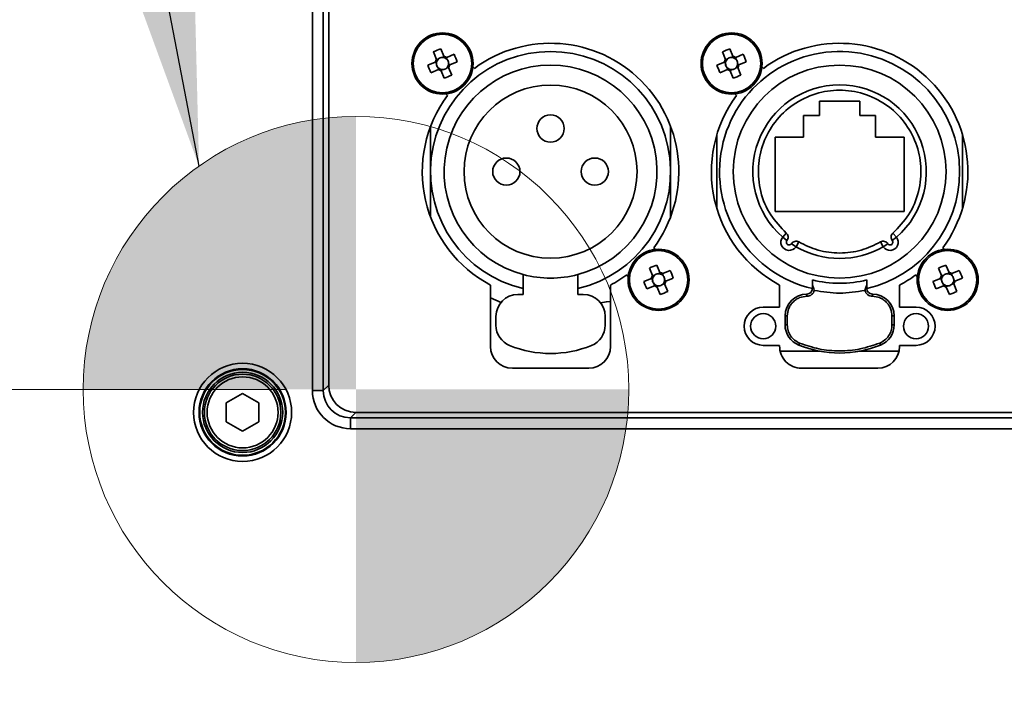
# Model space of a CAD drawing. Header units: millimetres. Extents: x 0 to 1118, y 0 to 864.
# Tile 167 of 250: x 686 to 709, y 461 to 477. Entities that reach past the tile are written whole.
import ezdxf

# ---------------------------------------------------------------- set-up
doc = ezdxf.new("R2010")
doc.units = ezdxf.units.MM
doc.styles.add('SLDTEXTSTYLE0', font='TXT', dxfattribs={"width": 0.605})
doc.dimstyles.new('SLDDIMSTYLE0', dxfattribs={"dimtxt": 0.18, "dimasz": 4.572, "dimexe": 0, "dimexo": 0.0625, "dimgap": 0, "dimtad": 0, "dimtih": 1, "dimtoh": 1, "dimdec": 0, "dimrnd": 1e-09, "dimzin": 0, "dimdsep": 46, "dimtxsty": 'Standard', "dimsah": 1, "dimcen": 0.09, "dimadec": 0, "dimazin": 0, "dimtfac": 4.572, "dimtdec": 0, "dimtofl": 0, "dimtmove": 0, "dimatfit": 3, "dimfxl": 1, "dimfrac": 2, "dimtolj": 1, "dimtzin": 0, "dimarcsym": 0})
doc.dimstyles.new('SLDDIMSTYLE6', dxfattribs={"dimtxt": 4.233333, "dimasz": 4.572, "dimexe": 0, "dimexo": 0.0625, "dimgap": 1.058333, "dimtad": 0, "dimtih": 1, "dimtoh": 1, "dimdec": 1, "dimlfac": 4, "dimrnd": 1e-09, "dimzin": 4, "dimdsep": 46, "dimtxsty": 'SLDTEXTSTYLE0', "dimsah": 1, "dimcen": 0.09, "dimadec": 0, "dimazin": 1, "dimtfac": 1, "dimtofl": 0, "dimtmove": 0, "dimatfit": 3, "dimfxl": 1, "dimfrac": 2, "dimtolj": 1, "dimtzin": 12, "dimarcsym": 0})

# ---------------------------------------------------------------- blocks, each defined once
blk = doc.blocks.new('_D_18')
at = {"color": 7, "linetype": 'Continuous', "lineweight": 0}
for p, q in [((692.081, 468.099), (558.516, 468.099)), ((560.116, 468.099), (560.116, 455.973)), ((560.116, 437.349), (560.116, 449.476)), ((645.491, 437.349), (558.516, 437.349))]:
    blk.add_line(p, q, dxfattribs=at)
at = {"color": 7, "linetype": 'Continuous', "lineweight": 18}
for points in [[(560.116, 468.099), (559.354, 463.527), (560.878, 463.527)], [(560.116, 437.349), (560.878, 441.921), (559.354, 441.921)]]:
    blk.add_solid(points, dxfattribs=at)
at = {"color": 7, "linetype": 'Continuous', "lineweight": 18, "insert": (552.84, 454.933), "char_height": 4.2333, "attachment_point": 1, "style": 'SLDTEXTSTYLE0'}
blk.add_mtext('123.0', dxfattribs=at)
blk = doc.blocks.new('SW_DOWELSYMBOL_FLIPPED_0')
at = {"linetype": 'Continuous', "lineweight": 0}
h = blk.add_hatch(color=0, dxfattribs=at)
edge = h.paths.add_edge_path(flags=0)
edge.add_arc((0, 0), 6.25, 90, 180)
edge.add_line((-6.25, 0), (0, 0))
edge.add_line((0, 0), (0, 6.25))
h = blk.add_hatch(color=0, dxfattribs=at)
edge = h.paths.add_edge_path(flags=0)
edge.add_arc((0, 0), 6.25, 270, 360)
edge.add_line((6.25, 0), (0, 0))
edge.add_line((0, 0), (0, -6.25))
at = {"color": 0, "linetype": 'Continuous', "lineweight": 0}
blk.add_circle((0, 0), 6.25, dxfattribs=at)

msp = doc.modelspace()

# ---------------------------------------------------------------- linework, layer by layer
at = {"color": 7, "linetype": 'Continuous', "lineweight": 35}
for p, q in [((692.682, 468.074), (692.682, 490.525)), ((692.932, 490.525), (692.932, 468.074)), ((693.056, 468.198), (693.056, 490.4)), ((695.454, 475.826), (695.524, 475.654)), ((695.695, 475.725), (695.625, 475.896)), ((695.699, 475.716), (695.654, 475.698)), ((695.93, 475.769), (695.759, 475.699)), ((702.076, 475.826), (702.147, 475.654)), ((702.318, 475.725), (702.247, 475.896)), ((702.321, 475.716), (702.277, 475.698)), ((702.553, 475.769), (702.381, 475.699)), ((695.498, 475.591), (695.327, 475.52)), ((695.507, 475.594), (695.525, 475.549)), ((695.573, 475.664), (695.528, 475.646)), ((695.769, 475.65), (695.75, 475.695)), ((695.821, 475.524), (695.802, 475.569)), ((695.83, 475.528), (696.001, 475.598)), ((702.12, 475.591), (701.949, 475.52)), ((702.129, 475.594), (702.148, 475.549)), ((702.195, 475.664), (702.15, 475.646)), ((702.391, 475.65), (702.373, 475.695)), ((702.443, 475.524), (702.425, 475.569)), ((702.452, 475.528), (702.623, 475.598)), ((695.397, 475.349), (695.569, 475.42)), ((695.559, 475.468), (695.577, 475.423)), ((695.629, 475.402), (695.673, 475.421)), ((695.632, 475.393), (695.703, 475.222)), ((695.755, 475.454), (695.8, 475.473)), ((695.874, 475.293), (695.803, 475.464)), ((696.394, 475.448), (696.359, 475.482)), ((702.02, 475.349), (702.191, 475.42)), ((702.181, 475.468), (702.2, 475.423)), ((702.251, 475.402), (702.296, 475.421)), ((702.255, 475.393), (702.325, 475.222)), ((702.377, 475.454), (702.422, 475.473)), ((702.496, 475.293), (702.426, 475.464)), ((703.017, 475.448), (702.982, 475.482)), ((695.741, 474.863), (695.775, 474.829)), ((702.363, 474.863), (702.398, 474.829)), ((705.224, 474.697), (704.299, 474.697)), ((704.299, 474.697), (704.299, 474.372)), ((705.224, 474.372), (705.224, 474.697)), ((704.299, 474.372), (703.936, 474.372)), ((703.936, 474.372), (703.936, 473.872)), ((705.586, 474.372), (705.224, 474.372)), ((705.586, 473.872), (705.586, 474.372)), ((695.389, 473.084), (695.389, 474.117)), ((700.889, 474.117), (700.889, 473.084)), ((701.949, 472.236), (701.949, 473.932)), ((707.574, 473.932), (707.574, 472.236)), ((703.936, 473.872), (703.286, 473.872)), ((703.286, 473.872), (703.286, 472.172)), ((706.236, 473.872), (705.586, 473.872)), ((706.236, 472.172), (706.236, 473.872)), ((695.389, 472.052), (695.389, 473.084)), ((700.889, 473.084), (700.889, 472.052)), ((703.286, 472.172), (706.236, 472.172)), ((703.457, 471.584), (703.539, 471.679)), ((705.983, 471.679), (706.065, 471.584)), ((703.555, 471.507), (703.457, 471.584)), ((703.762, 471.366), (703.657, 471.434)), ((703.825, 471.474), (703.762, 471.366)), ((705.761, 471.366), (705.698, 471.474)), ((705.866, 471.434), (705.761, 471.366)), ((706.065, 471.584), (705.967, 471.507)), ((700.537, 471.305), (700.502, 471.34)), ((707.159, 471.305), (707.125, 471.34)), ((700.404, 470.876), (700.474, 470.704)), ((700.645, 470.775), (700.575, 470.946)), ((700.649, 470.766), (700.604, 470.748)), ((700.88, 470.819), (700.709, 470.749)), ((707.026, 470.876), (707.097, 470.704)), ((707.268, 470.775), (707.197, 470.946)), ((707.271, 470.766), (707.227, 470.748)), ((707.503, 470.819), (707.331, 470.749)), ((697.514, 470.272), (697.514, 470.728)), ((698.764, 470.272), (698.764, 470.728)), ((699.883, 470.721), (699.918, 470.686)), ((700.448, 470.641), (700.277, 470.57)), ((700.457, 470.644), (700.475, 470.599)), ((700.523, 470.714), (700.478, 470.696)), ((700.719, 470.7), (700.7, 470.745)), ((700.771, 470.574), (700.752, 470.619)), ((700.78, 470.578), (700.951, 470.648)), ((706.506, 470.721), (706.54, 470.686)), ((707.07, 470.641), (706.899, 470.57)), ((707.079, 470.644), (707.098, 470.599)), ((707.145, 470.714), (707.1, 470.696)), ((707.341, 470.7), (707.323, 470.745)), ((707.393, 470.574), (707.375, 470.619)), ((707.402, 470.578), (707.573, 470.648)), ((696.764, 470.488), (696.764, 469.084)), ((699.514, 469.084), (699.514, 470.488)), ((700.347, 470.399), (700.519, 470.47)), ((700.509, 470.518), (700.527, 470.473)), ((700.579, 470.452), (700.623, 470.471)), ((700.582, 470.443), (700.653, 470.272)), ((700.705, 470.504), (700.75, 470.523)), ((700.824, 470.343), (700.753, 470.514)), ((703.386, 470.488), (703.386, 469.983)), ((704.136, 470.407), (704.136, 470.521)), ((704.136, 470.407), (704.169, 470.407)), ((704.169, 470.407), (704.181, 470.365)), ((705.341, 470.365), (705.354, 470.407)), ((705.354, 470.407), (705.386, 470.407)), ((705.386, 470.521), (705.386, 470.407)), ((706.136, 469.983), (706.136, 470.488)), ((706.97, 470.399), (707.141, 470.47)), ((707.131, 470.518), (707.15, 470.473)), ((707.201, 470.452), (707.246, 470.471)), ((707.205, 470.443), (707.275, 470.272)), ((707.327, 470.504), (707.372, 470.523)), ((707.446, 470.343), (707.376, 470.514)), ((697.005, 470.092), (696.764, 470.195)), ((697.514, 470.272), (697.389, 470.272)), ((698.889, 470.272), (698.764, 470.272)), ((704.011, 470.282), (704.011, 470.232)), ((705.511, 470.232), (705.511, 470.282)), ((703.386, 469.983), (703.011, 469.983)), ((706.511, 469.983), (706.136, 469.983)), ((696.889, 469.772), (696.889, 469.568)), ((699.389, 469.568), (699.389, 469.772)), ((703.511, 469.578), (703.511, 469.782)), ((703.511, 469.782), (703.561, 469.782)), ((703.561, 469.782), (703.561, 469.578)), ((705.961, 469.578), (705.961, 469.782)), ((705.961, 469.782), (706.011, 469.782)), ((706.011, 469.782), (706.011, 469.578)), ((703.561, 469.578), (703.511, 469.578)), ((706.011, 469.578), (705.961, 469.578)), ((703.011, 469.108), (703.386, 469.108)), ((703.386, 469.108), (703.386, 469.094)), ((704.317, 468.972), (703.399, 468.972)), ((703.842, 469.161), (703.824, 469.114)), ((706.123, 468.972), (705.206, 468.972)), ((705.68, 469.161), (705.699, 469.114)), ((706.136, 469.084), (706.136, 469.108)), ((706.136, 469.108), (706.511, 469.108)), ((697.264, 468.584), (699.014, 468.584)), ((703.886, 468.584), (705.636, 468.584)), ((692.932, 468.074), (692.682, 468.074)), ((692.932, 468.074), (693.056, 468.198)), ((691.084, 468.007), (690.709, 467.791)), ((691.459, 467.791), (691.084, 468.007)), ((690.709, 467.791), (690.709, 467.358)), ((691.459, 467.358), (691.459, 467.791)), ((693.681, 467.574), (693.556, 467.45)), ((693.556, 467.45), (760.557, 467.45)), ((693.556, 467.45), (693.556, 467.2)), ((760.432, 467.574), (693.681, 467.574)), ((690.709, 467.358), (691.084, 467.141)), ((691.084, 467.141), (691.459, 467.358)), ((760.557, 467.2), (693.556, 467.2))]:
    msp.add_line(p, q, dxfattribs=at)
at = {"color": 7, "linetype": 'Continuous', "lineweight": 35, "flags": 128}
msp.add_lwpolyline([(699.281, 470.082), (699.419, 470.106), (699.514, 470.114)], dxfattribs=at)
at = {"color": 7, "linetype": 'Continuous', "lineweight": 35}
for centre, radius in [((695.664, 475.559), 0.7), ((695.664, 475.559), 0.669), ((702.286, 475.559), 0.7), ((702.286, 475.559), 0.669), ((704.761, 473.084), 2.438), ((698.139, 473.084), 1.981), ((698.139, 474.072), 0.312), ((697.126, 473.084), 0.312), ((699.151, 473.084), 0.312), ((700.614, 470.609), 0.7), ((700.614, 470.609), 0.669), ((707.236, 470.609), 0.7), ((707.236, 470.609), 0.669), ((703.011, 469.546), 0.288), ((706.511, 469.546), 0.288), ((691.084, 467.574), 1.123), ((691.084, 467.574), 0.998), ((691.084, 467.574), 0.981), ((691.084, 467.574), 0.918), ((691.084, 467.574), 0.875), ((691.084, 467.574), 0.813)]:
    msp.add_circle(centre, radius, dxfattribs=at)
at = {"color": 7, "linetype": 'Continuous', "lineweight": 18}
msp.add_circle((693.681, 468.099), 6.25, dxfattribs=at)
at = {"color": 7, "linetype": 'Continuous', "lineweight": 35}
for centre, radius, start, end in [((698.139, 473.084), 2.938, 323.5653, 126.4347), ((704.761, 473.084), 2.938, 323.5653, 126.4347), ((698.139, 473.084), 2.75, 283.1366, 256.8634), ((696.586, 473.327), 2.744, 110.5162, 114.3803), ((695.664, 475.559), 0.169, 55.6789, 79.2177), ((693.431, 474.637), 2.744, 20.5162, 24.3803), ((704.761, 473.084), 2.75, 0, 256.8634), ((703.209, 473.327), 2.744, 110.5162, 114.3803), ((702.286, 475.559), 0.169, 55.6789, 79.2177), ((700.054, 474.637), 2.744, 20.5162, 24.3803), ((697.896, 476.482), 2.744, 200.5162, 204.3803), ((695.664, 475.559), 0.169, 145.6789, 169.2177), ((695.664, 475.559), 0.139, 160.7301, 184.018), ((695.664, 475.559), 0.139, 184.018, 220.8785), ((695.664, 475.559), 0.139, 154.1665, 160.7301), ((695.664, 475.559), 0.139, 130.8785, 154.1665), ((695.664, 475.559), 0.139, 94.018, 130.8785), ((695.664, 475.559), 0.139, 70.7301, 94.018), ((698.139, 473.084), 2.438, 284.8572, 255.1428), ((695.664, 475.559), 0.139, 64.1665, 70.7301), ((695.664, 475.559), 0.139, 40.8785, 64.1665), ((695.664, 475.559), 0.139, 310.8785, 334.1665), ((695.664, 475.559), 0.139, 4.018, 40.8785), ((695.664, 475.559), 0.139, 334.1665, 340.7301), ((695.664, 475.559), 0.139, 340.7301, 4.018), ((695.664, 475.559), 0.169, 325.6789, 349.2177), ((704.519, 476.482), 2.744, 200.5162, 204.3803), ((702.286, 475.559), 0.169, 145.6789, 169.2177), ((702.286, 475.559), 0.139, 160.7301, 184.018), ((702.286, 475.559), 0.139, 184.018, 220.8785), ((702.286, 475.559), 0.139, 154.1665, 160.7301), ((702.286, 475.559), 0.139, 130.8785, 154.1665), ((702.286, 475.559), 0.139, 94.018, 130.8785), ((702.286, 475.559), 0.139, 70.7301, 94.018), ((702.286, 475.559), 0.139, 64.1665, 70.7301), ((702.286, 475.559), 0.139, 40.8785, 64.1665), ((702.286, 475.559), 0.139, 310.8785, 334.1665), ((702.286, 475.559), 0.139, 4.018, 40.8785), ((702.286, 475.559), 0.139, 334.1665, 340.7301), ((702.286, 475.559), 0.139, 340.7301, 4.018), ((702.286, 475.559), 0.169, 325.6789, 349.2177), ((695.664, 475.559), 0.139, 220.8785, 244.1665), ((695.664, 475.559), 0.169, 235.6789, 259.2177), ((695.664, 475.559), 0.139, 244.1665, 250.7301), ((695.664, 475.559), 0.139, 250.7301, 274.018), ((695.664, 475.559), 0.139, 274.018, 310.8785), ((694.741, 477.792), 2.744, 290.5162, 294.3803), ((702.286, 475.559), 0.139, 220.8785, 244.1665), ((702.286, 475.559), 0.169, 235.6789, 259.2177), ((702.286, 475.559), 0.139, 244.1665, 250.7301), ((702.286, 475.559), 0.139, 250.7301, 274.018), ((702.286, 475.559), 0.139, 274.018, 310.8785), ((701.364, 477.792), 2.744, 290.5162, 294.3803), ((704.761, 473.084), 1.987, 311.0073, 228.9927), ((698.139, 473.084), 2.938, 143.5653, 242.0899), ((704.761, 473.084), 2.937, 143.5653, 242.0899), ((704.761, 473.084), 2.75, 283.1366, 0), ((703.604, 471.468), 0.188, 141.6964, 327.1036), ((703.604, 471.468), 0.0625, 141.6964, 327.1036), ((705.918, 471.468), 0.187, 212.8964, 38.3036), ((705.918, 471.468), 0.0625, 212.8964, 38.3036), ((704.761, 473.084), 1.987, 239.8073, 300.1927), ((701.536, 468.377), 2.744, 110.5162, 114.3803), ((700.614, 470.609), 0.169, 55.6789, 79.2177), ((698.381, 469.687), 2.744, 20.5162, 24.3803), ((708.159, 468.377), 2.744, 110.5162, 114.3803), ((707.236, 470.609), 0.169, 55.6789, 79.2177), ((705.004, 469.687), 2.744, 20.5162, 24.3803), ((698.139, 473.084), 2.438, 255.1428, 284.8572), ((698.139, 473.084), 2.937, 297.9101, 306.4347), ((702.846, 471.532), 2.744, 200.5162, 204.3803), ((700.614, 470.609), 0.169, 145.6789, 169.2177), ((700.614, 470.609), 0.139, 160.7301, 184.018), ((700.614, 470.609), 0.139, 184.018, 220.8785), ((700.614, 470.609), 0.139, 154.1665, 160.7301), ((700.614, 470.609), 0.139, 130.8785, 154.1665), ((700.614, 470.609), 0.139, 94.018, 130.8785), ((700.614, 470.609), 0.139, 70.7301, 94.018), ((700.614, 470.609), 0.139, 64.1665, 70.7301), ((700.614, 470.609), 0.139, 40.8785, 64.1665), ((700.614, 470.609), 0.139, 310.8785, 334.1665), ((700.614, 470.609), 0.139, 4.018, 40.8785), ((700.614, 470.609), 0.139, 334.1665, 340.7301), ((700.614, 470.609), 0.139, 340.7301, 4.018), ((700.614, 470.609), 0.169, 325.6789, 349.2177), ((704.761, 473.084), 2.555, 255.8406, 284.1594), ((704.761, 473.084), 2.938, 297.9101, 306.4347), ((709.469, 471.532), 2.744, 200.5162, 204.3803), ((707.236, 470.609), 0.169, 145.6789, 169.2177), ((707.236, 470.609), 0.139, 160.7301, 184.018), ((707.236, 470.609), 0.139, 184.018, 220.8785), ((707.236, 470.609), 0.139, 154.1665, 160.7301), ((707.236, 470.609), 0.139, 130.8785, 154.1665), ((707.236, 470.609), 0.139, 94.018, 130.8785), ((707.236, 470.609), 0.139, 70.7301, 94.018), ((707.236, 470.609), 0.139, 64.1665, 70.7301), ((707.236, 470.609), 0.139, 40.8785, 64.1665), ((707.236, 470.609), 0.139, 310.8785, 334.1665), ((707.236, 470.609), 0.139, 4.018, 40.8785), ((707.236, 470.609), 0.139, 334.1665, 340.7301), ((707.236, 470.609), 0.139, 340.7301, 4.018), ((707.236, 470.609), 0.169, 325.6789, 349.2177), ((700.614, 470.609), 0.139, 220.8785, 244.1665), ((700.614, 470.609), 0.169, 235.6789, 259.2177), ((700.614, 470.609), 0.139, 244.1665, 250.7301), ((700.614, 470.609), 0.139, 250.7301, 274.018), ((700.614, 470.609), 0.139, 274.018, 310.8785), ((699.691, 472.842), 2.744, 290.5162, 294.3803), ((704.011, 470.407), 0.125, 270, 360), ((705.511, 470.407), 0.125, 180, 270), ((707.236, 470.609), 0.139, 220.8785, 244.1665), ((707.236, 470.609), 0.169, 235.6789, 259.2177), ((707.236, 470.609), 0.139, 244.1665, 250.7301), ((707.236, 470.609), 0.139, 250.7301, 274.018), ((707.236, 470.609), 0.139, 274.018, 310.8785), ((706.314, 472.842), 2.744, 290.5162, 294.3803), ((697.389, 469.772), 0.5, 90, 180), ((698.889, 469.772), 0.5, 0, 90), ((704.011, 469.782), 0.5, 90, 180), ((705.511, 469.782), 0.5, 0, 90), ((703.011, 469.546), 0.438, 90, 270), ((706.511, 469.546), 0.438, 270, 90), ((697.389, 469.568), 0.5, 180, 247.9757), ((698.889, 469.568), 0.5, 292.0243, 0), ((704.011, 469.578), 0.5, 180, 247.9757), ((705.511, 469.578), 0.5, 292.0243, 0), ((697.264, 469.084), 0.5, 180, 270), ((698.139, 471.422), 2.5, 247.9757, 292.0243), ((699.014, 469.084), 0.5, 270, 0), ((703.886, 469.084), 0.5, 178.8545, 270), ((704.761, 471.432), 2.5, 247.9757, 292.0243), ((705.636, 469.084), 0.5, 270, 0)]:
    msp.add_arc(centre, radius, start, end, dxfattribs=at)
for centre, major_axis, ratio, start_param, end_param in [((695.648, 475.553), (0.114, 0.047), 0.990116, 2.77218, 3.511006), ((695.657, 475.575), (-0.047, 0.114), 0.990116, 5.913772, 6.652598), ((695.68, 475.566), (0.114, 0.047), 0.990116, 5.913772, 6.652598), ((702.27, 475.553), (0.114, 0.047), 0.990116, 2.77218, 3.511006), ((702.28, 475.575), (-0.047, 0.114), 0.990116, 5.913772, 6.652598), ((702.302, 475.566), (0.114, 0.047), 0.990116, 5.913772, 6.652598), ((695.67, 475.543), (-0.047, 0.114), 0.990116, 2.77218, 3.511006), ((702.293, 475.543), (-0.047, 0.114), 0.990116, 2.77218, 3.511006), ((700.598, 470.603), (0.114, 0.047), 0.990116, 2.77218, 3.511006), ((700.607, 470.625), (-0.047, 0.114), 0.990116, 5.913772, 6.652598), ((700.63, 470.616), (0.114, 0.047), 0.990116, 5.913772, 6.652598), ((707.22, 470.603), (0.114, 0.047), 0.990116, 2.77218, 3.511006), ((707.23, 470.625), (-0.047, 0.114), 0.990116, 5.913772, 6.652598), ((707.252, 470.616), (0.114, 0.047), 0.990116, 5.913772, 6.652598), ((700.62, 470.593), (-0.047, 0.114), 0.990116, 2.77218, 3.511006), ((707.243, 470.593), (-0.047, 0.114), 0.990116, 2.77218, 3.511006), ((693.558, 468.076), (-0.62, -0.62), 0.997265, 5.499157, 7.067214), ((693.558, 468.076), (0.444, 0.444), 0.99509, 2.357564, 3.925621), ((693.682, 468.2), (-0.443, -0.443), 0.997265, 5.499157, 7.067214)]:
    msp.add_ellipse(centre, major_axis=major_axis, ratio=ratio, start_param=start_param, end_param=end_param, dxfattribs=at)
for points, knots in [([(695.71, 475.69), (695.709, 475.692), (695.704, 475.703), (695.7, 475.714), (695.696, 475.724), (695.695, 475.725)], [0, 0, 0, 0, 0.160618, 0.883257, 1, 1, 1, 1]), ([(702.332, 475.69), (702.331, 475.692), (702.327, 475.703), (702.322, 475.714), (702.318, 475.724), (702.318, 475.725)], [0, 0, 0, 0, 0.160618, 0.883257, 1, 1, 1, 1]), ([(695.533, 475.605), (695.531, 475.604), (695.52, 475.6), (695.508, 475.595), (695.499, 475.591), (695.498, 475.591)], [0, 0, 0, 0, 0.160618, 0.883257, 1, 1, 1, 1]), ([(695.524, 475.654), (695.525, 475.653), (695.529, 475.644), (695.533, 475.632), (695.538, 475.622), (695.539, 475.62)], [0, 0, 0, 0, 0.116743, 0.839382, 1, 1, 1, 1]), ([(695.759, 475.699), (695.758, 475.698), (695.748, 475.694), (695.737, 475.69), (695.726, 475.685), (695.724, 475.684)], [0, 0, 0, 0, 0.1167429, 0.8393822, 1, 1, 1, 1]), ([(695.803, 475.464), (695.803, 475.465), (695.799, 475.475), (695.794, 475.486), (695.79, 475.497), (695.789, 475.499)], [0, 0, 0, 0, 0.116743, 0.839382, 1, 1, 1, 1]), ([(695.795, 475.513), (695.797, 475.514), (695.808, 475.519), (695.819, 475.523), (695.828, 475.527), (695.83, 475.528)], [0, 0, 0, 0, 0.160618, 0.883257, 1, 1, 1, 1]), ([(702.155, 475.605), (702.153, 475.604), (702.142, 475.6), (702.131, 475.595), (702.122, 475.591), (702.12, 475.591)], [0, 0, 0, 0, 0.160618, 0.883257, 1, 1, 1, 1]), ([(702.147, 475.654), (702.147, 475.653), (702.151, 475.644), (702.156, 475.632), (702.16, 475.622), (702.161, 475.62)], [0, 0, 0, 0, 0.116743, 0.839382, 1, 1, 1, 1]), ([(702.381, 475.699), (702.38, 475.698), (702.371, 475.694), (702.36, 475.69), (702.349, 475.685), (702.347, 475.684)], [0, 0, 0, 0, 0.1167429, 0.8393822, 1, 1, 1, 1]), ([(702.426, 475.464), (702.425, 475.465), (702.421, 475.475), (702.417, 475.486), (702.412, 475.497), (702.411, 475.499)], [0, 0, 0, 0, 0.116743, 0.839382, 1, 1, 1, 1]), ([(702.417, 475.513), (702.419, 475.514), (702.43, 475.519), (702.442, 475.523), (702.451, 475.527), (702.452, 475.528)], [0, 0, 0, 0, 0.160618, 0.883257, 1, 1, 1, 1]), ([(695.569, 475.42), (695.57, 475.42), (695.579, 475.424), (695.59, 475.429), (695.601, 475.433), (695.603, 475.434)], [0, 0, 0, 0, 0.1167429, 0.8393822, 1, 1, 1, 1]), ([(695.618, 475.428), (695.619, 475.426), (695.623, 475.415), (695.628, 475.404), (695.632, 475.395), (695.632, 475.393)], [0, 0, 0, 0, 0.160618, 0.883257, 1, 1, 1, 1]), ([(702.191, 475.42), (702.192, 475.42), (702.202, 475.424), (702.213, 475.429), (702.224, 475.433), (702.226, 475.434)], [0, 0, 0, 0, 0.1167429, 0.8393822, 1, 1, 1, 1]), ([(702.24, 475.428), (702.241, 475.426), (702.246, 475.415), (702.25, 475.404), (702.254, 475.395), (702.255, 475.393)], [0, 0, 0, 0, 0.160618, 0.883257, 1, 1, 1, 1]), ([(703.539, 471.679), (703.411, 471.811), (703.148, 472.083), (702.928, 472.62), (702.873, 473.192), (702.991, 473.746), (703.265, 474.242), (703.682, 474.639), (704.201, 474.891), (704.761, 474.974), (705.321, 474.891), (705.84, 474.639), (706.257, 474.242), (706.531, 473.746), (706.65, 473.192), (706.594, 472.62), (706.374, 472.083), (706.112, 471.811), (705.983, 471.679)], [0, 0, 0, 0, 0.061041, 0.125, 0.188959, 0.25, 0.311041, 0.375, 0.438959, 0.5, 0.561041, 0.625, 0.688959, 0.75, 0.811041, 0.875, 0.938959, 1, 1, 1, 1]), ([(703.555, 471.507), (703.564, 471.52), (703.581, 471.548), (703.584, 471.597), (703.571, 471.644), (703.55, 471.667), (703.539, 471.679)], [0, 0, 0, 0, 0.250679, 0.500186, 0.759382, 1, 1, 1, 1]), ([(705.983, 471.679), (705.972, 471.667), (705.951, 471.644), (705.938, 471.596), (705.942, 471.547), (705.959, 471.52), (705.967, 471.507)], [0, 0, 0, 0, 0.250679, 0.500186, 0.759382, 1, 1, 1, 1]), ([(703.825, 471.474), (703.81, 471.481), (703.781, 471.494), (703.731, 471.49), (703.687, 471.471), (703.666, 471.446), (703.657, 471.434)], [0, 0, 0, 0, 0.250679, 0.500186, 0.759382, 1, 1, 1, 1]), ([(705.698, 471.474), (705.553, 471.404), (705.258, 471.26), (704.761, 471.202), (704.265, 471.26), (703.97, 471.404), (703.825, 471.474)], [0, 0, 0, 0, 0.24561, 0.5, 0.75439, 1, 1, 1, 1]), ([(705.866, 471.434), (705.856, 471.447), (705.836, 471.472), (705.79, 471.491), (705.741, 471.494), (705.712, 471.481), (705.698, 471.474)], [0, 0, 0, 0, 0.250679, 0.500186, 0.759382, 1, 1, 1, 1]), ([(700.66, 470.74), (700.659, 470.742), (700.654, 470.753), (700.65, 470.764), (700.646, 470.774), (700.645, 470.775)], [0, 0, 0, 0, 0.1606178, 0.8832571, 1, 1, 1, 1]), ([(707.282, 470.74), (707.281, 470.742), (707.277, 470.753), (707.272, 470.764), (707.268, 470.774), (707.268, 470.775)], [0, 0, 0, 0, 0.160618, 0.883257, 1, 1, 1, 1]), ([(700.483, 470.655), (700.481, 470.654), (700.47, 470.65), (700.458, 470.645), (700.449, 470.641), (700.448, 470.641)], [0, 0, 0, 0, 0.160618, 0.883257, 1, 1, 1, 1]), ([(700.474, 470.704), (700.475, 470.703), (700.479, 470.694), (700.483, 470.682), (700.488, 470.672), (700.489, 470.67)], [0, 0, 0, 0, 0.116743, 0.839382, 1, 1, 1, 1]), ([(700.709, 470.749), (700.708, 470.748), (700.698, 470.744), (700.687, 470.74), (700.676, 470.735), (700.674, 470.734)], [0, 0, 0, 0, 0.116743, 0.839382, 1, 1, 1, 1]), ([(700.753, 470.514), (700.753, 470.515), (700.749, 470.525), (700.744, 470.536), (700.74, 470.547), (700.739, 470.549)], [0, 0, 0, 0, 0.116743, 0.839382, 1, 1, 1, 1]), ([(700.745, 470.563), (700.747, 470.564), (700.758, 470.569), (700.769, 470.573), (700.778, 470.577), (700.78, 470.578)], [0, 0, 0, 0, 0.160618, 0.883257, 1, 1, 1, 1]), ([(704.136, 470.521), (704.136, 470.539), (704.136, 470.576), (704.136, 470.603), (704.136, 470.606), (704.136, 470.607)], [0, 0, 0, 0, 0.377271, 0.754863, 1, 1, 1, 1]), ([(705.386, 470.607), (705.386, 470.604), (705.386, 470.599), (705.386, 470.565), (705.386, 470.534), (705.386, 470.521)], [0, 0, 0, 0, 0.3674965, 0.7348101, 1, 1, 1, 1]), ([(707.105, 470.655), (707.103, 470.654), (707.092, 470.65), (707.081, 470.645), (707.072, 470.641), (707.07, 470.641)], [0, 0, 0, 0, 0.160618, 0.883257, 1, 1, 1, 1]), ([(707.097, 470.704), (707.097, 470.703), (707.101, 470.694), (707.106, 470.682), (707.11, 470.672), (707.111, 470.67)], [0, 0, 0, 0, 0.116743, 0.839382, 1, 1, 1, 1]), ([(707.331, 470.749), (707.33, 470.748), (707.321, 470.744), (707.31, 470.74), (707.299, 470.735), (707.297, 470.734)], [0, 0, 0, 0, 0.116743, 0.839382, 1, 1, 1, 1]), ([(707.376, 470.514), (707.375, 470.515), (707.371, 470.525), (707.367, 470.536), (707.362, 470.547), (707.361, 470.549)], [0, 0, 0, 0, 0.116743, 0.839382, 1, 1, 1, 1]), ([(707.367, 470.563), (707.369, 470.564), (707.38, 470.569), (707.392, 470.573), (707.401, 470.577), (707.402, 470.578)], [0, 0, 0, 0, 0.160618, 0.883257, 1, 1, 1, 1]), ([(700.519, 470.47), (700.52, 470.47), (700.529, 470.474), (700.54, 470.479), (700.551, 470.483), (700.553, 470.484)], [0, 0, 0, 0, 0.116743, 0.839382, 1, 1, 1, 1]), ([(700.568, 470.478), (700.569, 470.476), (700.573, 470.465), (700.578, 470.454), (700.582, 470.445), (700.582, 470.443)], [0, 0, 0, 0, 0.160618, 0.883257, 1, 1, 1, 1]), ([(704.181, 470.365), (704.175, 470.347), (704.162, 470.311), (704.121, 470.267), (704.069, 470.237), (704.03, 470.234), (704.011, 470.232)], [0, 0, 0, 0, 0.242943, 0.5, 0.757057, 1, 1, 1, 1]), ([(704.136, 470.521), (704.138, 470.509), (704.142, 470.473), (704.158, 470.433), (704.169, 470.407)], [0, 0, 0, 0, 0.334586, 1, 1, 1, 1]), ([(705.341, 470.365), (705.347, 470.347), (705.36, 470.311), (705.401, 470.267), (705.454, 470.237), (705.492, 470.234), (705.511, 470.232)], [0, 0, 0, 0, 0.242943, 0.5, 0.757057, 1, 1, 1, 1]), ([(705.354, 470.407), (705.366, 470.437), (705.382, 470.477), (705.385, 470.512), (705.386, 470.521)], [0, 0, 0, 0, 0.752751, 1, 1, 1, 1]), ([(707.141, 470.47), (707.142, 470.47), (707.152, 470.474), (707.163, 470.479), (707.174, 470.483), (707.176, 470.484)], [0, 0, 0, 0, 0.1167429, 0.8393822, 1, 1, 1, 1]), ([(707.19, 470.478), (707.191, 470.476), (707.196, 470.465), (707.2, 470.454), (707.204, 470.445), (707.205, 470.443)], [0, 0, 0, 0, 0.160618, 0.883257, 1, 1, 1, 1]), ([(704.011, 470.232), (703.955, 470.226), (703.867, 470.216), (703.762, 470.16), (703.691, 470.102), (703.633, 470.031), (703.577, 469.926), (703.567, 469.838), (703.561, 469.782)], [0, 0, 0, 0, 0.239443, 0.369626, 0.5, 0.630183, 0.760557, 1, 1, 1, 1]), ([(705.961, 469.782), (705.955, 469.838), (705.946, 469.926), (705.89, 470.031), (705.832, 470.102), (705.76, 470.16), (705.655, 470.216), (705.568, 470.226), (705.511, 470.232)], [0, 0, 0, 0, 0.239443, 0.369626, 0.5, 0.630183, 0.760557, 1, 1, 1, 1]), ([(703.561, 469.578), (703.565, 469.534), (703.572, 469.445), (703.633, 469.323), (703.724, 469.221), (703.804, 469.18), (703.842, 469.161)], [0, 0, 0, 0, 0.24442, 0.5, 0.75558, 1, 1, 1, 1]), ([(705.68, 469.161), (705.719, 469.18), (705.799, 469.221), (705.889, 469.323), (705.95, 469.445), (705.958, 469.534), (705.961, 469.578)], [0, 0, 0, 0, 0.24442, 0.5, 0.75558, 1, 1, 1, 1]), ([(703.842, 469.161), (703.99, 469.11), (704.287, 469.008), (704.761, 468.968), (705.235, 469.008), (705.533, 469.11), (705.68, 469.161)], [0, 0, 0, 0, 0.247677, 0.5, 0.752323, 1, 1, 1, 1])]:
    msp.add_open_spline(points, degree=3, knots=knots, dxfattribs=at)
msp.add_open_spline([(704.181, 470.365), (704.375, 470.335), (704.761, 470.274), (705.148, 470.335), (705.341, 470.365)], degree=3, dxfattribs=at)

# ---------------------------------------------------------------- block references
at = {"color": 7, "linetype": 'Continuous', "lineweight": 0}
msp.add_blockref('SW_DOWELSYMBOL_FLIPPED_0', (693.681, 468.099), dxfattribs=at)

# ---------------------------------------------------------------- dimensions: what is measured, and where the dimension line sits
at = {"color": 7, "linetype": 'Continuous', "lineweight": 18}
dim = msp.add_linear_dim(base=(560.116, 437.349), p1=(693.681, 468.099), p2=(647.091, 437.349), angle=90, dimstyle='SLDDIMSTYLE6', dxfattribs=at)
dim.commit()
dim.dimension.update_dxf_attribs({"geometry": '_D_18', "text_midpoint": (560.116, 452.724), "dimtype": 160})

# ---------------------------------------------------------------- leaders
at = {"color": 7, "linetype": 'Continuous', "lineweight": 0}
msp.add_leader([(690.086, 473.212), (680.824, 521.922), (677.649, 521.922)], dimstyle='SLDDIMSTYLE0', dxfattribs=at)

doc.saveas('drawing.dxf')
